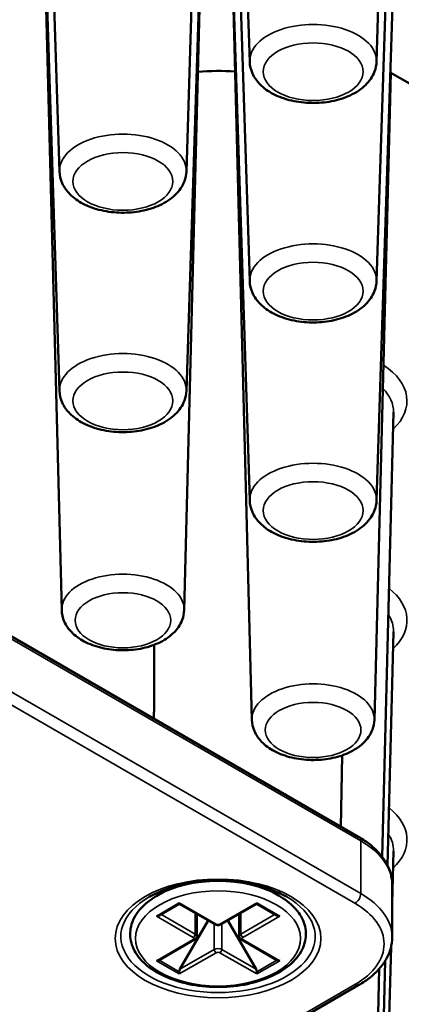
# Paper-space layout 'Sheet_1' of a CAD drawing. Header units: millimetres. Extents: x 0.8 to 58.3, y 0.8 to 58.3.
# Tile 62 of 128: x 13.472 to 14.031, y 45.319 to 46.762. Entities that reach past the tile are written whole.
import ezdxf

# ---------------------------------------------------------------- set-up
doc = ezdxf.new("R2010")
doc.units = ezdxf.units.MM
doc.layers.add('Visible (ISO)', color=7, linetype='Continuous', lineweight=50)
doc.layers.add('Visible Narrow (ISO)', color=7, linetype='Continuous', lineweight=35)

psp = doc.layouts.new('Sheet_1')

# ---------------------------------------------------------------- linework, layer by layer
at = {"layer": 'Visible (ISO)'}
for p, q in [((13.80886, 46.70038), (13.78409, 47.47245)), ((13.9945, 46.70038), (14.01927, 47.47245)), ((13.53047, 46.53965), (13.50571, 47.31172)), ((13.71612, 46.53965), (13.74088, 47.31172)), ((13.80886, 46.37892), (13.78409, 47.15099)), ((13.9945, 46.37892), (14.01927, 47.15099)), ((13.53047, 46.2182), (13.50571, 46.99027)), ((13.71612, 46.2182), (13.74088, 46.99027)), ((13.53365, 45.89705), (13.50653, 46.95435)), ((13.71293, 45.89705), (13.73725, 46.84494)), ((13.80886, 46.05747), (13.78409, 46.82954)), ((13.9945, 46.05747), (14.01927, 46.82954)), ((13.81204, 45.73632), (13.78435, 46.81562)), ((13.99132, 45.73632), (14.01564, 46.68422)), ((14.04707, 46.66607), (14.01463, 46.6848)), ((14.00267, 45.53573), (14.01938, 46.18679)), ((13.24502, 45.98232), (13.96883, 45.56443)), ((14.01059, 45.52303), (14.01938, 45.86534)), ((13.94236, 45.57971), (13.94414, 45.68419)), ((14.0174, 45.46704), (14.01938, 45.54388)), ((13.69451, 45.49084), (13.67316, 45.47852)), ((13.83047, 45.49084), (13.85181, 45.47852)), ((14.0174, 45.41758), (14.0174, 45.49473)), ((13.67619, 45.44972), (13.70566, 45.46674)), ((13.70566, 45.46807), (13.70566, 45.46674)), ((13.75774, 45.43667), (13.70566, 45.46674)), ((13.76724, 45.43667), (13.81932, 45.46674)), ((13.81932, 45.46807), (13.81932, 45.46674)), ((13.81932, 45.46674), (13.84879, 45.44972)), ((13.73139, 45.45188), (13.73139, 45.41919)), ((13.79359, 45.45188), (13.79359, 45.41919)), ((13.70681, 45.37097), (13.74799, 45.4423)), ((13.81817, 45.37097), (13.77698, 45.4423)), ((13.67619, 45.3841), (13.72827, 45.41417)), ((13.84879, 45.3841), (13.79671, 45.41417)), ((13.99132, 44.4505), (14.01578, 45.4036)), ((13.99132, 44.77196), (14.007, 45.38283)), ((13.70566, 45.36387), (13.70566, 45.36709)), ((13.81932, 45.36387), (13.81932, 45.36709)), ((13.99132, 45.09341), (13.99846, 45.37145)), ((13.96883, 45.34788), (8.65161, 42.27798))]:
    psp.add_line(p, q, dxfattribs=at)
for centre, major_axis, start_param, end_param in [((13.76249, 46.57321), (0.19685, 0), 1.4424813, 1.7203087), ((13.76249, 45.4674), (0.08268, 0), 2.6739007, 2.7364457), ((13.76249, 45.4674), (0.08268, 0), 0.405147, 0.467692), ((13.67225, 45.452), (0.00557, 0), 4.712389, 5.4977871), ((13.85273, 45.452), (-0.00557, 0), 0.7853982, 1.5707963), ((13.67225, 45.38638), (-0.00557, 0), 1.5707963, 2.3561945), ((13.85273, 45.38638), (0.00557, 0), 3.9269908, 4.712389), ((13.70959, 45.36936), (-0.00278, -0.00482), 4.712389, 5.4977871), ((13.81538, 45.36936), (0.00278, -0.00482), 0.7853982, 1.5707963)]:
    psp.add_ellipse(centre, major_axis=major_axis, ratio=0.5773503, start_param=start_param, end_param=end_param, dxfattribs=at)
for points, knots in [([(13.80886, 46.70038), (13.80905, 46.69441), (13.81049, 46.68852), (13.81557, 46.67717), (13.81941, 46.67184), (13.82953, 46.66152), (13.83618, 46.65684), (13.85165, 46.64876), (13.86067, 46.64556), (13.87963, 46.6412), (13.88956, 46.64003), (13.90942, 46.63974), (13.91932, 46.6406), (13.9384, 46.64431), (13.94756, 46.64718), (13.96434, 46.65499), (13.97197, 46.65995), (13.9841, 46.67175), (13.98884, 46.67845), (13.99336, 46.69064), (13.99435, 46.69549), (13.9945, 46.70038)], [3.9455081, 3.9455081, 3.9455081, 3.9455081, 4.1802605, 4.1802605, 4.4421326, 4.4421326, 4.7628206, 4.7628206, 5.1183591, 5.1183591, 5.4724135, 5.4724135, 5.8230903, 5.8230903, 6.1763313, 6.1763313, 6.5329314, 6.5329314, 6.8576474, 6.8576474, 7.0500662, 7.0500662, 7.0500662, 7.0500662]), ([(13.53047, 46.53965), (13.53066, 46.53368), (13.5321, 46.52779), (13.53719, 46.51645), (13.54102, 46.51111), (13.55114, 46.50079), (13.55779, 46.49611), (13.57327, 46.48803), (13.58228, 46.48483), (13.60124, 46.48047), (13.61118, 46.4793), (13.63103, 46.47901), (13.64094, 46.47987), (13.66001, 46.48358), (13.66917, 46.48645), (13.68595, 46.49426), (13.69358, 46.49922), (13.70571, 46.51102), (13.71045, 46.51772), (13.71497, 46.52991), (13.71596, 46.53476), (13.71612, 46.53965)], [3.9455081, 3.9455081, 3.9455081, 3.9455081, 4.1802605, 4.1802605, 4.4421326, 4.4421326, 4.7628206, 4.7628206, 5.1183591, 5.1183591, 5.4724135, 5.4724135, 5.8230903, 5.8230903, 6.1763313, 6.1763313, 6.5329314, 6.5329314, 6.8576474, 6.8576474, 7.0500662, 7.0500662, 7.0500662, 7.0500662]), ([(13.80886, 46.37892), (13.80905, 46.37296), (13.81049, 46.36706), (13.81557, 46.35572), (13.81941, 46.35039), (13.82953, 46.34007), (13.83618, 46.33538), (13.85165, 46.3273), (13.86067, 46.32411), (13.87963, 46.31974), (13.88956, 46.31858), (13.90942, 46.31828), (13.91932, 46.31914), (13.9384, 46.32286), (13.94756, 46.32572), (13.96434, 46.33353), (13.97197, 46.33849), (13.9841, 46.35029), (13.98884, 46.357), (13.99336, 46.36918), (13.99435, 46.37403), (13.9945, 46.37892)], [3.9455081, 3.9455081, 3.9455081, 3.9455081, 4.1802605, 4.1802605, 4.4421326, 4.4421326, 4.7628206, 4.7628206, 5.1183591, 5.1183591, 5.4724135, 5.4724135, 5.8230903, 5.8230903, 6.1763313, 6.1763313, 6.5329314, 6.5329314, 6.8576474, 6.8576474, 7.0500662, 7.0500662, 7.0500662, 7.0500662]), ([(13.53047, 46.2182), (13.53066, 46.21223), (13.5321, 46.20634), (13.53719, 46.19499), (13.54102, 46.18966), (13.55114, 46.17934), (13.55779, 46.17465), (13.57327, 46.16658), (13.58228, 46.16338), (13.60124, 46.15901), (13.61118, 46.15785), (13.63103, 46.15756), (13.64094, 46.15841), (13.66001, 46.16213), (13.66917, 46.16499), (13.68595, 46.17281), (13.69358, 46.17777), (13.70571, 46.18956), (13.71045, 46.19627), (13.71497, 46.20846), (13.71596, 46.2133), (13.71612, 46.2182)], [3.9455081, 3.9455081, 3.9455081, 3.9455081, 4.1802605, 4.1802605, 4.4421326, 4.4421326, 4.7628206, 4.7628206, 5.1183591, 5.1183591, 5.4724135, 5.4724135, 5.8230903, 5.8230903, 6.1763313, 6.1763313, 6.5329314, 6.5329314, 6.8576474, 6.8576474, 7.0500662, 7.0500662, 7.0500662, 7.0500662]), ([(13.80886, 46.05747), (13.80905, 46.0515), (13.81049, 46.04561), (13.81557, 46.03426), (13.81941, 46.02893), (13.82953, 46.01861), (13.83618, 46.01393), (13.85165, 46.00585), (13.86067, 46.00265), (13.87963, 45.99829), (13.88956, 45.99712), (13.90942, 45.99683), (13.91932, 45.99769), (13.9384, 46.0014), (13.94756, 46.00427), (13.96434, 46.01208), (13.97197, 46.01704), (13.9841, 46.02884), (13.98884, 46.03554), (13.99336, 46.04773), (13.99435, 46.05258), (13.9945, 46.05747)], [3.9455081, 3.9455081, 3.9455081, 3.9455081, 4.1802605, 4.1802605, 4.4421326, 4.4421326, 4.7628206, 4.7628206, 5.1183591, 5.1183591, 5.4724135, 5.4724135, 5.8230903, 5.8230903, 6.1763313, 6.1763313, 6.5329314, 6.5329314, 6.8576474, 6.8576474, 7.0500662, 7.0500662, 7.0500662, 7.0500662]), ([(13.53365, 45.89705), (13.5338, 45.89127), (13.53515, 45.88556), (13.53997, 45.87456), (13.54361, 45.86939), (13.55324, 45.85938), (13.55958, 45.85483), (13.5744, 45.84693), (13.58307, 45.84379), (13.60134, 45.83946), (13.61093, 45.83829), (13.63011, 45.83791), (13.63968, 45.8387), (13.65814, 45.84221), (13.66702, 45.84495), (13.68333, 45.85245), (13.69076, 45.85723), (13.70261, 45.86865), (13.70726, 45.87514), (13.7118, 45.88717), (13.71281, 45.89209), (13.71293, 45.89705)], [3.9418031, 3.9418031, 3.9418031, 3.9418031, 4.1747319, 4.1747319, 4.4338495, 4.4338495, 4.7522854, 4.7522854, 5.1086643, 5.1086643, 5.4642551, 5.4642551, 5.8162303, 5.8162303, 6.1707329, 6.1707329, 6.5286923, 6.5286923, 6.8538691, 6.8538691, 7.0537712, 7.0537712, 7.0537712, 7.0537712]), ([(13.81204, 45.73632), (13.81219, 45.73054), (13.81354, 45.72483), (13.81836, 45.71383), (13.822, 45.70867), (13.83163, 45.69865), (13.83797, 45.6941), (13.85279, 45.6862), (13.86146, 45.68306), (13.87973, 45.67874), (13.88932, 45.67756), (13.90849, 45.67719), (13.91807, 45.67797), (13.93653, 45.68149), (13.94541, 45.68422), (13.96171, 45.69172), (13.96915, 45.6965), (13.981, 45.70792), (13.98565, 45.71442), (13.99019, 45.72644), (13.99119, 45.73136), (13.99132, 45.73632)], [3.9418031, 3.9418031, 3.9418031, 3.9418031, 4.1747319, 4.1747319, 4.4338495, 4.4338495, 4.7522854, 4.7522854, 5.1086643, 5.1086643, 5.4642551, 5.4642551, 5.8162303, 5.8162303, 6.1707329, 6.1707329, 6.5286923, 6.5286923, 6.8538691, 6.8538691, 7.0537712, 7.0537712, 7.0537712, 7.0537712]), ([(13.96883, 45.56443), (13.97469, 45.56104), (13.98014, 45.55737), (13.9901, 45.54945), (13.99461, 45.54522), (14.00254, 45.53623), (14.00596, 45.53148), (14.01155, 45.52154), (14.01373, 45.51634), (14.01665, 45.50568), (14.0174, 45.5002), (14.0174, 45.49473)], [0, 0, 0, 0, 0.15707963, 0.15707963, 0.31415927, 0.31415927, 0.4712389, 0.4712389, 0.62831853, 0.62831853, 0.78539816, 0.78539816, 0.78539816, 0.78539816]), ([(13.66193, 45.47685), (13.67187, 45.48259), (13.68356, 45.48756), (13.70932, 45.4953), (13.7234, 45.49805), (13.75252, 45.50097), (13.76755, 45.50112), (13.79694, 45.49877), (13.81128, 45.49626), (13.83769, 45.48894), (13.84977, 45.48413), (13.86111, 45.47795), (13.86209, 45.47741), (13.86305, 45.47685)], [4.712389, 4.712389, 4.712389, 4.712389, 5.0180103, 5.0180103, 5.3258827, 5.3258827, 5.6356981, 5.6356981, 5.9456207, 5.9456207, 6.2537629, 6.2537629, 6.2831853, 6.2831853, 6.2831853, 6.2831853]), ([(13.67316, 45.47852), (13.66311, 45.47271), (13.65456, 45.46586), (13.64168, 45.45066), (13.63723, 45.44234), (13.6333, 45.42566), (13.63345, 45.41741), (13.63777, 45.40156), (13.64191, 45.39399), (13.65389, 45.37962), (13.66203, 45.37292), (13.68148, 45.3613), (13.69291, 45.35643), (13.71766, 45.34912), (13.73099, 45.34668), (13.75819, 45.34442), (13.77206, 45.34459), (13.79903, 45.3475), (13.81213, 45.35025), (13.83633, 45.35812), (13.84741, 45.36325), (13.86641, 45.37556), (13.87433, 45.38274), (13.88573, 45.39838), (13.88937, 45.40681), (13.89177, 45.42347), (13.89089, 45.4316), (13.88525, 45.44722), (13.88042, 45.45468), (13.86794, 45.4678), (13.86042, 45.47354), (13.85181, 45.47852)], [1.5707963, 1.5707963, 1.5707963, 1.5707963, 1.9011199, 1.9011199, 2.2209441, 2.2209441, 2.5121392, 2.5121392, 2.8048735, 2.8048735, 3.1242431, 3.1242431, 3.4544727, 3.4544727, 3.7839051, 3.7839051, 4.1119419, 4.1119419, 4.4400819, 4.4400819, 4.7697425, 4.7697425, 5.0996342, 5.0996342, 5.4150427, 5.4150427, 5.703154, 5.703154, 6.0001266, 6.0001266, 6.2831853, 6.2831853, 6.2831853, 6.2831853]), ([(13.75774, 45.43667), (13.75834, 45.43632), (13.75896, 45.43607), (13.76022, 45.4357), (13.76087, 45.43558), (13.76216, 45.43546), (13.76281, 45.43546), (13.76411, 45.43558), (13.76475, 45.4357), (13.76602, 45.43607), (13.76664, 45.43632), (13.76724, 45.43667)], [3.1415927, 3.1415927, 3.1415927, 3.1415927, 3.4557519, 3.4557519, 3.7699112, 3.7699112, 4.0840704, 4.0840704, 4.3982297, 4.3982297, 4.712389, 4.712389, 4.712389, 4.712389]), ([(13.72827, 45.41417), (13.72857, 45.41434), (13.72886, 45.41454), (13.72943, 45.415), (13.72971, 45.41525), (13.73023, 45.41584), (13.73048, 45.41618), (13.7309, 45.41693), (13.73108, 45.41734), (13.73132, 45.41824), (13.73139, 45.41871), (13.73139, 45.41919)], [4.71238898, 4.71238898, 4.71238898, 4.71238898, 4.86946861, 4.86946861, 5.02654825, 5.02654825, 5.18362788, 5.18362788, 5.34070751, 5.34070751, 5.49778714, 5.49778714, 5.49778714, 5.49778714]), ([(13.79359, 45.41919), (13.79359, 45.41871), (13.79365, 45.41824), (13.7939, 45.41734), (13.79408, 45.41693), (13.7945, 45.41618), (13.79474, 45.41584), (13.79526, 45.41525), (13.79554, 45.415), (13.79611, 45.41454), (13.79641, 45.41434), (13.79671, 45.41417)], [2.35619449, 2.35619449, 2.35619449, 2.35619449, 2.51327412, 2.51327412, 2.67035376, 2.67035376, 2.82743339, 2.82743339, 2.98451302, 2.98451302, 3.14159265, 3.14159265, 3.14159265, 3.14159265]), ([(13.96883, 45.34788), (13.97469, 45.35126), (13.98014, 45.35494), (13.9901, 45.36285), (13.99461, 45.36709), (14.00254, 45.37607), (14.00596, 45.38083), (14.01155, 45.39077), (14.01373, 45.39596), (14.01665, 45.40663), (14.0174, 45.4121), (14.0174, 45.41758)], [4.71238898, 4.71238898, 4.71238898, 4.71238898, 4.86946861, 4.86946861, 5.02654825, 5.02654825, 5.18362788, 5.18362788, 5.34070751, 5.34070751, 5.49778714, 5.49778714, 5.49778714, 5.49778714])]:
    psp.add_open_spline(points, degree=3, knots=knots, dxfattribs=at)
psp.add_open_spline([(13.66904, 45.84612), (13.66894, 45.80994), (13.66885, 45.77379), (13.66876, 45.73768)], degree=3, dxfattribs=at)
at = {"layer": 'Visible Narrow (ISO)'}
for p, q in [((13.24747, 45.97691), (13.97128, 45.55902)), ((13.97128, 45.48187), (13.24747, 45.89976)), ((13.23912, 45.8853), (13.96293, 45.4674)), ((13.97128, 45.48187), (13.97128, 45.55902)), ((13.70566, 45.46807), (13.67225, 45.44878)), ((13.7597, 45.43687), (13.70566, 45.46807)), ((13.81932, 45.46807), (13.76527, 45.43687)), ((13.85273, 45.44878), (13.81932, 45.46807)), ((13.72908, 45.45321), (13.72908, 45.4224)), ((13.79589, 45.45321), (13.79589, 45.4224)), ((13.67225, 45.44878), (13.7263, 45.41758)), ((13.72908, 45.4224), (13.67897, 45.45133)), ((13.846, 45.45133), (13.79589, 45.4224)), ((13.79868, 45.41758), (13.85273, 45.44878)), ((13.75692, 45.3999), (13.75692, 45.43714)), ((13.76806, 45.3999), (13.76806, 45.43714)), ((13.7263, 45.41436), (13.67225, 45.38316)), ((13.85273, 45.38316), (13.79868, 45.41436)), ((13.70566, 45.36387), (13.7597, 45.39508)), ((13.75692, 45.3999), (13.70681, 45.37097)), ((13.76527, 45.39508), (13.81932, 45.36387)), ((13.81817, 45.37097), (13.76806, 45.3999)), ((13.67225, 45.38316), (13.70566, 45.36387)), ((13.67619, 45.3841), (13.70566, 45.36709)), ((13.81932, 45.36709), (13.84879, 45.3841)), ((13.81932, 45.36387), (13.85273, 45.38316)), ((13.96293, 45.34847), (8.64571, 42.27857))]:
    psp.add_line(p, q, dxfattribs=at)
for centre, major_axis, start_param, end_param in [((13.90168, 46.70137), (0.09284, 0), 6.264668, 9.4432953), ((13.62329, 46.54064), (0.09284, 0), 6.264668, 9.4432953), ((13.90168, 46.37992), (0.09284, 0), 6.264668, 9.4432953), ((13.62329, 46.21919), (0.09284, 0), 6.264668, 9.4432953), ((13.90168, 46.20354), (0.13739, 0), 5.7322362, 7.0066403), ((13.90168, 46.1878), (0.11771, 0), 6.268373, 6.804146), ((13.90168, 46.05846), (0.09284, 0), 6.264668, 9.4432953), ((13.62329, 45.89782), (0.08965, 0), 6.268373, 9.4395903), ((13.90168, 45.88208), (0.13739, 0), 5.7322362, 6.912437), ((13.90168, 45.86635), (0.11771, 0), 6.268373, 6.6449275), ((13.90168, 45.73709), (0.08965, 0), 6.268373, 9.4395903), ((13.90168, 45.56063), (0.13739, 0), 5.7322362, 6.912437), ((13.90168, 45.54489), (0.11771, 0), 6.268373, 6.6449275), ((13.96293, 45.5542), (0.00591, 0.01023), 5.4977871, 6.2831853), ((13.85992, 45.49473), (0.15748, 0), 0, 0.7853982), ((13.76249, 45.42695), (-0.12632, 0), 3.9269908, 5.4977871), ((13.76249, 45.47245), (-0.07874, 0), 5.9081283, 5.9568986), ((13.76249, 45.47245), (0.07874, 0), 0.3262867, 0.375057), ((13.96293, 45.47705), (-0.00591, -0.01023), 0.7853982, 2.3561945), ((13.85992, 45.41758), (0.15748, 0), 0, 0.7853982), ((13.76249, 45.4188), (0.14221, 0), 2.3561945, 7.0685835), ((13.85992, 45.40794), (0.14567, 0), 5.4977871, 7.0685835), ((13.7597, 45.44008), (-0.00197, -0.00341), 0, 0.7853982), ((13.76249, 45.43847), (-0.00394, 0), 0.7853982, 2.3561945), ((13.76527, 45.44008), (0.00197, -0.00341), 5.4977871, 6.2831853), ((13.7263, 45.42079), (-0.00197, -0.00341), 0.7853982, 2.3561945), ((13.72351, 45.41597), (0.00394, 0), 5.4977871, 7.0685835), ((13.7263, 45.41758), (0.00197, -0.00341), 5.4977871, 6.2831853), ((13.72351, 45.41919), (0.00787, 0), 0, 0.7853982), ((13.80146, 45.41919), (-0.00787, 0), 5.4977871, 6.2831853), ((13.79868, 45.42079), (-0.00197, 0.00341), 0.7853982, 2.3561945), ((13.79868, 45.41758), (-0.00197, -0.00341), 0, 0.7853982), ((13.80146, 45.41597), (-0.00394, 0), 5.4977871, 7.0685835), ((13.76249, 45.39668), (-0.00787, 0), 3.9269908, 5.4977871), ((13.7597, 45.39829), (0.00197, -0.00341), 3.9269908, 5.4977871), ((13.76249, 45.39347), (0.00394, 0), 0.7853982, 2.3561945), ((13.76527, 45.39829), (-0.00197, -0.00341), 0.7853982, 2.3561945), ((13.96293, 45.35811), (0.00591, -0.01023), 5.4977871, 6.2831853)]:
    psp.add_ellipse(centre, major_axis=major_axis, ratio=0.5773503, start_param=start_param, end_param=end_param, dxfattribs=at)
for centre, major_axis in [((13.90168, 46.68572), (-0.07316, 0)), ((13.62329, 46.52499), (-0.07316, 0)), ((13.90168, 46.36427), (-0.07316, 0)), ((13.62329, 46.20354), (0.07316, 0)), ((13.90168, 46.04281), (0.07316, 0)), ((13.62329, 45.88208), (0.06997, 0)), ((13.90168, 45.72135), (0.06997, 0)), ((13.76249, 45.41597), (-0.15056, 0)), ((13.76249, 45.41597), (-0.12075, 0))]:
    psp.add_ellipse(centre, major_axis=major_axis, ratio=0.5773503, dxfattribs=at)

doc.saveas('drawing.dxf')
